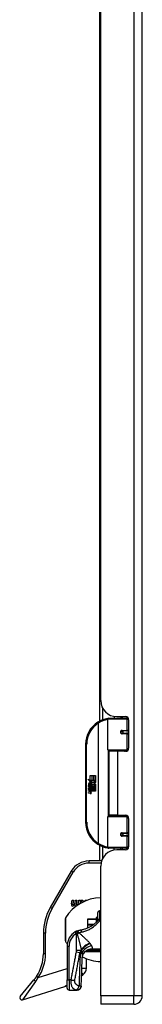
# Model space of a CAD drawing. Header units: inches. Extents: x 7 to 174, y 10 to 93.
# Tile 46 of 132: x 49.1 to 51.45, y 28.98 to 47.91. Entities that reach past the tile are written whole.
import ezdxf

# ---------------------------------------------------------------- set-up
doc = ezdxf.new("R2010")
doc.units = ezdxf.units.IN
doc.header["$MEASUREMENT"] = 0
doc.layers.add('Visible Edges(ANSI)', color=7, linetype='Continuous', lineweight=25)
doc.layers.add('Visible Tangent Edges(ANSI)', color=7, linetype='Continuous', lineweight=25)

msp = doc.modelspace()

# ---------------------------------------------------------------- linework, layer by layer
at = {"layer": 'Visible Edges(ANSI)'}
for p, q in [((51.454, 29.137), (51.454, 70.618)), ((50.636, 34.42), (50.636, 48.683)), ((50.654, 34.819), (50.654, 48.284)), ((50.809, 34.476), (51.139, 34.476)), ((50.914, 34.511), (50.914, 34.476)), ((50.966, 34.507), (51.132, 34.507)), ((51.04, 34.507), (51.04, 34.476)), ((51.184, 34.476), (51.139, 34.476)), ((50.79, 33.871), (50.79, 34.456)), ((51.191, 34.448), (51.191, 33.9)), ((51.056, 34.231), (51.057, 34.229)), ((51.062, 34.23), (51.057, 34.23)), ((51.149, 34.232), (51.062, 34.232)), ((51.062, 34.188), (51.149, 34.188)), ((51.064, 34.23), (51.064, 34.232)), ((51.065, 34.191), (51.065, 34.188)), ((51.149, 34.232), (51.191, 34.232)), ((51.191, 34.188), (51.149, 34.188)), ((50.365, 33.976), (50.365, 32.476)), ((51.143, 33.856), (50.805, 33.856)), ((50.977, 33.841), (50.809, 33.841)), ((50.809, 33.841), (50.809, 32.61)), ((50.882, 33.856), (50.882, 33.841)), ((51.132, 33.841), (50.977, 33.841)), ((51.073, 33.856), (51.073, 33.841)), ((51.143, 33.856), (51.171, 33.856)), ((50.452, 33.376), (50.485, 33.376)), ((50.452, 33.279), (50.452, 33.376)), ((50.485, 33.376), (50.485, 33.277)), ((50.489, 33.376), (50.521, 33.376)), ((50.489, 33.277), (50.489, 33.376)), ((50.521, 33.376), (50.521, 33.277)), ((50.525, 33.277), (50.525, 33.376)), ((50.525, 33.376), (50.557, 33.376)), ((50.557, 33.376), (50.557, 33.242)), ((50.405, 33.304), (50.452, 33.279)), ((50.451, 33.26), (50.405, 33.304)), ((50.419, 33.18), (50.447, 33.156)), ((50.419, 33.164), (50.419, 33.18)), ((50.439, 33.151), (50.419, 33.164)), ((50.419, 33.141), (50.439, 33.148)), ((50.419, 33.125), (50.419, 33.141)), ((50.447, 33.138), (50.419, 33.125)), ((50.431, 33.186), (50.422, 33.186)), ((50.437, 33.258), (50.451, 33.26)), ((50.481, 33.226), (50.437, 33.258)), ((50.439, 33.148), (50.439, 33.151)), ((50.443, 33.179), (50.443, 33.216)), ((50.447, 33.156), (50.474, 33.17)), ((50.474, 33.114), (50.447, 33.138)), ((50.452, 33.214), (50.452, 33.19)), ((50.474, 33.153), (50.455, 33.146)), ((50.455, 33.146), (50.455, 33.144)), ((50.455, 33.144), (50.474, 33.13)), ((50.456, 33.277), (50.485, 33.262)), ((50.485, 33.277), (50.456, 33.277)), ((50.459, 33.144), (50.477, 33.151)), ((50.557, 33.144), (50.459, 33.144)), ((50.466, 33.139), (50.557, 33.139)), ((50.477, 33.132), (50.466, 33.139)), ((50.469, 33.219), (50.481, 33.226)), ((50.474, 33.17), (50.474, 33.153)), ((50.485, 33.262), (50.475, 33.26)), ((50.475, 33.26), (50.503, 33.24)), ((50.507, 33.21), (50.477, 33.189)), ((50.477, 33.174), (50.556, 33.174)), ((50.477, 33.151), (50.477, 33.174)), ((50.521, 33.277), (50.489, 33.277)), ((50.503, 33.24), (50.557, 33.277)), ((50.556, 33.174), (50.507, 33.21)), ((50.557, 33.277), (50.525, 33.277)), ((50.557, 33.242), (50.531, 33.224)), ((50.531, 33.224), (50.557, 33.21)), ((50.557, 33.21), (50.557, 33.144)), ((50.557, 33.139), (50.557, 33.11)), ((50.419, 33.118), (50.474, 33.108)), ((50.419, 33.105), (50.419, 33.118)), ((50.442, 33.101), (50.419, 33.105)), ((50.419, 33.084), (50.454, 33.078)), ((50.419, 33.071), (50.419, 33.084)), ((50.442, 33.067), (50.419, 33.071)), ((50.419, 33.05), (50.454, 33.044)), ((50.419, 33.037), (50.419, 33.05)), ((50.453, 33.03), (50.419, 33.037)), ((50.464, 33.098), (50.464, 33.095)), ((50.474, 33.097), (50.464, 33.098)), ((50.47, 33.094), (50.477, 33.093)), ((50.474, 33.13), (50.474, 33.114)), ((50.474, 33.108), (50.474, 33.097)), ((50.477, 33.11), (50.477, 33.132)), ((50.557, 33.11), (50.477, 33.11)), ((50.477, 33.105), (50.557, 33.105)), ((50.477, 33.093), (50.477, 33.105)), ((50.557, 33.076), (50.478, 33.076)), ((50.557, 33.105), (50.557, 33.076)), ((50.79, 31.995), (50.79, 32.58)), ((50.805, 32.596), (51.143, 32.596)), ((50.977, 32.61), (50.809, 32.61)), ((50.882, 32.596), (50.882, 32.61)), ((50.977, 32.61), (51.132, 32.61)), ((51.073, 32.596), (51.073, 32.61)), ((51.171, 32.596), (51.143, 32.596)), ((51.191, 32.551), (51.191, 32.004)), ((51.056, 32.22), (51.057, 32.222)), ((51.057, 32.222), (51.062, 32.222)), ((51.149, 32.263), (51.062, 32.263)), ((51.062, 32.22), (51.149, 32.22)), ((51.064, 32.222), (51.064, 32.22)), ((51.065, 32.261), (51.065, 32.263)), ((51.149, 32.263), (51.191, 32.263)), ((51.191, 32.22), (51.149, 32.22)), ((50.636, 31.732), (50.636, 32.031)), ((51.139, 31.976), (50.809, 31.976)), ((50.914, 31.94), (50.914, 31.976)), ((51.132, 31.945), (50.966, 31.945)), ((51.04, 31.945), (51.04, 31.976)), ((51.139, 31.976), (51.184, 31.976)), ((50.67, 31.732), (50.43, 31.732)), ((50.654, 29.137), (50.654, 31.633)), ((50.089, 31.535), (49.685, 30.835)), ((50.091, 30.909), (50.104, 30.976)), ((50.104, 30.976), (50.13, 30.976)), ((50.13, 30.976), (50.118, 30.908)), ((50.163, 30.932), (50.17, 30.976)), ((50.17, 30.976), (50.196, 30.976)), ((50.196, 30.976), (50.184, 30.908)), ((50.218, 30.887), (50.218, 30.887)), ((50.229, 30.932), (50.237, 30.976)), ((50.237, 30.976), (50.263, 30.976)), ((50.263, 30.976), (50.251, 30.908)), ((50.277, 30.976), (50.309, 30.976)), ((50.297, 30.934), (50.277, 30.976)), ((50.309, 30.976), (50.32, 30.945)), ((50.34, 30.954), (50.355, 30.976)), ((50.355, 30.976), (50.386, 30.976)), ((50.386, 30.976), (50.383, 30.972)), ((50.599, 30.627), (50.599, 30.741)), ((50.654, 30.773), (50.63, 30.773)), ((49.976, 30.194), (49.976, 30.627)), ((50.399, 30.606), (50.399, 30.607)), ((50.399, 30.606), (50.399, 30.505)), ((50.399, 30.501), (50.399, 30.505)), ((50.399, 30.501), (50.399, 30.442)), ((50.576, 30.615), (50.407, 30.615)), ((50.576, 30.559), (50.576, 30.644)), ((50.599, 30.656), (50.588, 30.656)), ((50.654, 30.596), (50.63, 30.596)), ((49.553, 30.343), (49.553, 29.949)), ((50.009, 30.096), (50.009, 29.447)), ((50.366, 29.993), (50.654, 29.993)), ((50.389, 30.01), (50.389, 30.011)), ((50.38, 29.672), (50.38, 29.851)), ((50.287, 29.526), (50.311, 29.542)), ((49.107, 29.126), (49.372, 29.447)), ((50.009, 29.289), (50.009, 29.447)), ((49.149, 29.063), (49.963, 29.32)), ((50.049, 29.25), (50.201, 29.25)), ((50.201, 29.25), (50.202, 29.25)), ((50.654, 29.137), (50.654, 28.976)), ((51.293, 28.976), (50.654, 28.976))]:
    msp.add_line(p, q, dxfattribs=at)
at = {"layer": 'Visible Edges(ANSI)', "flags": 128}
for points in [[(50.797, 34.471), (50.796, 34.471), (50.796, 34.471), (50.796, 34.471), (50.796, 34.471), (50.795, 34.471), (50.795, 34.471), (50.795, 34.471), (50.795, 34.471), (50.794, 34.471), (50.794, 34.471), (50.794, 34.471), (50.794, 34.471), (50.793, 34.471), (50.793, 34.471), (50.793, 34.471), (50.793, 34.471), (50.792, 34.47), (50.792, 34.47), (50.792, 34.47), (50.792, 34.47), (50.791, 34.47), (50.791, 34.47), (50.791, 34.47), (50.791, 34.47)], [(51.062, 34.188), (51.059, 34.188), (51.056, 34.189), (51.054, 34.19), (51.051, 34.191), (51.049, 34.192), (51.047, 34.194), (51.045, 34.196), (51.043, 34.199), (51.042, 34.201), (51.041, 34.204), (51.04, 34.207), (51.04, 34.21), (51.04, 34.213), (51.041, 34.216), (51.042, 34.219), (51.043, 34.221), (51.045, 34.224), (51.047, 34.226), (51.049, 34.228), (51.051, 34.229), (51.054, 34.23), (51.056, 34.231), (51.059, 34.231), (51.062, 34.232)], [(51.109, 33.841), (51.111, 33.842), (51.114, 33.843), (51.116, 33.844), (51.119, 33.845), (51.121, 33.846), (51.124, 33.847), (51.126, 33.847), (51.129, 33.848), (51.132, 33.849), (51.134, 33.85), (51.137, 33.85), (51.139, 33.851), (51.142, 33.851), (51.144, 33.852), (51.147, 33.852), (51.15, 33.853), (51.152, 33.853), (51.155, 33.854), (51.157, 33.854), (51.16, 33.854), (51.162, 33.855), (51.165, 33.855), (51.168, 33.855), (51.17, 33.855)], [(51.17, 32.596), (51.168, 32.596), (51.165, 32.597), (51.162, 32.597), (51.16, 32.597), (51.157, 32.597), (51.155, 32.598), (51.152, 32.598), (51.15, 32.599), (51.147, 32.599), (51.144, 32.6), (51.142, 32.6), (51.139, 32.601), (51.137, 32.601), (51.134, 32.602), (51.132, 32.603), (51.129, 32.603), (51.126, 32.604), (51.124, 32.605), (51.121, 32.606), (51.119, 32.606), (51.116, 32.607), (51.114, 32.608), (51.111, 32.609), (51.109, 32.61)], [(51.062, 32.22), (51.059, 32.22), (51.056, 32.22), (51.054, 32.221), (51.051, 32.222), (51.049, 32.224), (51.047, 32.226), (51.045, 32.228), (51.043, 32.23), (51.042, 32.233), (51.041, 32.236), (51.04, 32.239), (51.04, 32.242), (51.04, 32.244), (51.041, 32.247), (51.042, 32.25), (51.043, 32.253), (51.045, 32.255), (51.047, 32.257), (51.049, 32.259), (51.051, 32.26), (51.054, 32.262), (51.056, 32.262), (51.059, 32.263), (51.062, 32.263)], [(50.791, 31.981), (50.791, 31.981), (50.791, 31.981), (50.791, 31.981), (50.792, 31.981), (50.792, 31.981), (50.792, 31.981), (50.792, 31.981), (50.793, 31.981), (50.793, 31.981), (50.793, 31.981), (50.793, 31.981), (50.794, 31.981), (50.794, 31.981), (50.794, 31.981), (50.794, 31.981), (50.795, 31.981), (50.795, 31.981), (50.795, 31.981), (50.795, 31.981), (50.796, 31.981), (50.796, 31.98), (50.796, 31.98), (50.796, 31.98), (50.797, 31.98)], [(50.274, 30.407), (50.289, 30.41), (50.303, 30.413), (50.318, 30.416), (50.333, 30.42), (50.347, 30.424), (50.362, 30.428), (50.376, 30.433), (50.39, 30.439), (50.404, 30.444), (50.418, 30.451), (50.431, 30.457), (50.445, 30.464), (50.458, 30.471), (50.471, 30.478), (50.484, 30.486), (50.496, 30.494), (50.509, 30.503), (50.521, 30.512), (50.533, 30.521), (50.544, 30.53), (50.556, 30.54), (50.567, 30.55), (50.577, 30.56), (50.587, 30.57)], [(50.614, 30.6), (50.613, 30.599), (50.612, 30.597), (50.611, 30.596), (50.61, 30.595), (50.609, 30.594), (50.608, 30.592), (50.607, 30.591), (50.606, 30.59), (50.605, 30.589), (50.604, 30.587), (50.602, 30.586), (50.601, 30.585), (50.6, 30.584), (50.599, 30.582), (50.598, 30.581), (50.597, 30.58), (50.596, 30.579), (50.594, 30.577), (50.593, 30.576), (50.592, 30.575), (50.591, 30.574), (50.59, 30.572), (50.588, 30.571), (50.587, 30.57)], [(50.193, 30.382), (50.192, 30.382), (50.19, 30.381), (50.189, 30.381), (50.188, 30.38), (50.187, 30.379), (50.186, 30.379), (50.184, 30.378), (50.183, 30.378), (50.182, 30.377), (50.181, 30.376), (50.179, 30.376), (50.178, 30.375), (50.177, 30.375), (50.176, 30.374), (50.175, 30.373), (50.173, 30.373), (50.172, 30.372), (50.171, 30.371), (50.17, 30.371), (50.169, 30.37), (50.167, 30.369), (50.166, 30.369), (50.165, 30.368), (50.164, 30.367)], [(50.193, 30.382), (50.196, 30.384), (50.199, 30.385), (50.202, 30.387), (50.206, 30.388), (50.209, 30.389), (50.212, 30.39), (50.216, 30.392), (50.219, 30.393), (50.222, 30.394), (50.226, 30.395), (50.229, 30.396), (50.233, 30.397), (50.236, 30.398), (50.239, 30.399), (50.243, 30.4), (50.246, 30.401), (50.25, 30.402), (50.253, 30.403), (50.257, 30.404), (50.26, 30.404), (50.263, 30.405), (50.267, 30.406), (50.27, 30.406), (50.274, 30.407)], [(50.352, 29.988), (50.34, 29.976), (50.328, 29.962), (50.319, 29.947), (50.311, 29.931), (50.306, 29.917), (50.302, 29.904), (50.301, 29.893), (50.3, 29.884)], [(50.366, 29.993), (50.366, 29.993), (50.366, 29.993), (50.366, 29.993), (50.366, 29.993), (50.367, 29.993), (50.367, 29.994), (50.368, 29.994), (50.368, 29.995), (50.369, 29.995), (50.37, 29.996), (50.371, 29.996), (50.372, 29.997), (50.373, 29.998), (50.374, 29.999), (50.375, 30), (50.376, 30.001), (50.377, 30.002), (50.379, 30.003), (50.38, 30.004), (50.382, 30.005), (50.383, 30.006), (50.385, 30.007), (50.387, 30.009), (50.389, 30.01)], [(50.389, 30.011), (50.389, 30.011), (50.39, 30.011), (50.39, 30.011), (50.39, 30.011), (50.39, 30.011), (50.391, 30.012), (50.391, 30.012), (50.391, 30.012), (50.392, 30.012), (50.392, 30.012), (50.392, 30.013), (50.393, 30.013), (50.393, 30.013), (50.393, 30.013), (50.394, 30.013), (50.394, 30.014), (50.395, 30.014), (50.395, 30.014), (50.395, 30.014), (50.396, 30.014), (50.396, 30.015), (50.396, 30.015), (50.397, 30.015), (50.397, 30.015)], [(50.281, 29.327), (50.29, 29.605), (50.3, 29.884)], [(49.42, 29.512), (49.418, 29.509), (49.417, 29.506), (49.415, 29.503), (49.413, 29.5), (49.411, 29.498), (49.409, 29.495), (49.407, 29.492), (49.405, 29.489), (49.403, 29.487), (49.401, 29.484), (49.399, 29.481), (49.397, 29.478), (49.395, 29.476), (49.393, 29.473), (49.391, 29.47), (49.389, 29.468), (49.387, 29.465), (49.385, 29.462), (49.383, 29.46), (49.381, 29.457), (49.378, 29.454), (49.376, 29.452), (49.374, 29.449), (49.372, 29.447)], [(49.963, 29.32), (49.965, 29.321), (49.967, 29.321), (49.969, 29.322), (49.971, 29.323), (49.973, 29.323), (49.975, 29.324), (49.976, 29.325), (49.978, 29.326), (49.98, 29.326), (49.982, 29.327), (49.984, 29.328), (49.986, 29.329), (49.988, 29.329), (49.99, 29.33), (49.992, 29.331), (49.994, 29.332), (49.996, 29.333), (49.998, 29.334), (50, 29.334), (50.002, 29.335), (50.004, 29.336), (50.005, 29.337), (50.007, 29.338), (50.009, 29.339)], [(50.281, 29.327), (50.279, 29.312), (50.274, 29.298), (50.267, 29.284), (50.257, 29.273), (50.245, 29.263), (50.232, 29.256), (50.217, 29.252), (50.202, 29.25)]]:
    msp.add_lwpolyline(points, dxfattribs=at)
at = {"layer": 'Visible Edges(ANSI)'}
for centre in [(51.062, 34.21), (51.062, 32.241)]:
    msp.add_circle(centre, 0.0197, dxfattribs=at)
for centre, radius, start, end in [((50.966, 34.819), 0.312, 180, 270), ((50.865, 33.976), 0.5, 98.5081, 122.2377), ((50.809, 34.456), 0.0197, 90, 180), ((51.132, 34.448), 0.0591, 0, 90), ((50.865, 33.976), 0.5, 122.2377, 180), ((51.062, 34.21), 0.0217, 279.147, 90), ((51.132, 33.9), 0.0591, 270, 0), ((50.805, 33.871), 0.0157, 180, 270), ((50.48, 33.204), 0.0607, 171.5605, 197.3343), ((50.439, 33.21), 0.0197, 86.5646, 171.5605), ((50.459, 33.198), 0.0307, 154.6784, 202.5609), ((50.44, 33.207), 0.0096, 73.5261, 154.6784), ((50.438, 33.19), 0.0398, 44.1684, 86.5646), ((50.454, 33.205), 0.0282, 246.1555, 293.8445), ((50.45, 33.198), 0.0168, 19.3797, 82.9975), ((50.456, 33.199), 0.00955, 241.4547, 321.1652), ((50.455, 33.2), 0.0109, 321.1652, 19.3797), ((50.46, 33.193), 0.0152, 293.8445, 355.0802), ((50.445, 33.197), 0.0299, 350.4085, 44.1684), ((50.445, 33.197), 0.033, 347.079, 43.1785), ((50.434, 33.055), 0.0465, 57.5992, 80), ((50.434, 33.021), 0.0465, 58.5584, 80.8257), ((50.459, 33.059), 0.0288, 259, 288.4748), ((50.456, 33.09), 0.0123, 260, 293.5571), ((50.456, 33.056), 0.0123, 259.9922, 293.5487), ((50.452, 33.083), 0.0126, 6.03, 57.5992), ((50.452, 33.05), 0.0126, 6.1027, 57.6083), ((50.458, 33.084), 0.006, 293.5571, 6.03), ((50.46, 33.092), 0.0288, 273.6169, 286.9928), ((50.451, 33.041), 0.0246, 359.6788, 63.9508), ((50.458, 33.05), 0.006, 293.5487, 6.1027), ((50.451, 33.074), 0.024, 359.4776, 57.4114), ((50.465, 33.074), 0.0101, 286.9928, 359.4776), ((50.465, 33.041), 0.0105, 288.4748, 359.6788), ((50.454, 33.076), 0.024, 358.7952, 46.5849), ((50.805, 32.58), 0.0157, 90, 180), ((51.132, 32.551), 0.0591, 0, 90), ((50.865, 32.476), 0.5, 180, 237.7623), ((51.062, 32.241), 0.0217, 270, 80.853), ((50.865, 32.476), 0.5, 237.7623, 261.4919), ((51.132, 32.004), 0.0591, 270, 0), ((50.966, 31.633), 0.312, 90, 180), ((50.809, 31.995), 0.0197, 180, 270), ((50.43, 31.338), 0.394, 90, 150), ((50.664, 30.223), 0.8, 90.6911, 148.9551), ((50.147, 30.898), 0.0567, 169, 198.4748), ((50.113, 30.886), 0.0207, 198.4748, 269.6788), ((50.113, 30.914), 0.0483, 269.6788, 333.9508), ((50.142, 30.904), 0.0242, 169.9922, 203.5487), ((50.131, 30.899), 0.0118, 203.5487, 276.1027), ((50.129, 30.912), 0.0248, 276.1027, 327.6083), ((50.072, 30.946), 0.0915, 328.5584, 350.8257), ((50.213, 30.896), 0.0567, 183.6169, 196.9928), ((50.178, 30.886), 0.02, 196.9928, 269.4776), ((50.178, 30.913), 0.0472, 269.4776, 283.8511), ((50.208, 30.904), 0.0242, 170, 203.5571), ((50.197, 30.899), 0.0118, 203.5571, 276.03), ((50.195, 30.912), 0.0248, 276.03, 327.5992), ((50.139, 30.948), 0.0915, 327.5992, 350), ((50.178, 30.913), 0.0472, 326.4578, 327.4114), ((50.537, 30.343), 0.984, 150, 180), ((50.63, 30.741), 0.0315, 90, 180), ((49.992, 30.627), 0.0156, 148.9551, 180), ((50.407, 30.607), 0.00787, 90, 180), ((50.588, 30.644), 0.0118, 90, 180), ((50.63, 30.627), 0.0315, 180, 270), ((50.324, 30.096), 0.315, 120.5805, 180), ((49.992, 30.194), 0.0156, 180, 211.0449), ((50.664, 30.599), 0.8, 211.0449, 215.4001), ((48.766, 29.949), 0.787, 326.2645, 0), ((50.459, 29.819), 0.197, 118.1462, 127.2505), ((50.664, 30.599), 0.8, 242.9667, 269.3089), ((50.222, 29.672), 0.157, 304.35, 0), ((50.049, 29.289), 0.0394, 180, 270), ((49.137, 29.101), 0.0394, 140.37, 287.5), ((51.293, 29.137), 0.161, 270, 0)]:
    msp.add_arc(centre, radius, start, end, dxfattribs=at)
at = {"layer": 'Visible Tangent Edges(ANSI)'}
for p, q in [((51.293, 70.618), (51.293, 29.137)), ((50.689, 34.674), (50.689, 34.444)), ((51.065, 34.507), (51.065, 34.476)), ((50.598, 34.399), (50.608, 34.382)), ((50.608, 34.382), (50.608, 32.069)), ((50.608, 34.382), (50.612, 34.382)), ((50.612, 32.069), (50.612, 34.382)), ((51.158, 34.456), (50.79, 34.456)), ((51.158, 34.456), (51.19, 34.456)), ((51.158, 34.456), (51.158, 34.241)), ((51.065, 34.231), (51.065, 34.229)), ((51.065, 34.191), (51.065, 34.19)), ((51.066, 34.241), (51.158, 34.241)), ((51.158, 34.178), (51.066, 34.178)), ((51.191, 34.241), (51.158, 34.241)), ((51.158, 34.178), (51.158, 33.871)), ((51.158, 34.178), (51.191, 34.178)), ((50.365, 33.976), (50.384, 33.976)), ((50.384, 32.476), (50.384, 33.976)), ((50.79, 33.871), (51.158, 33.871)), ((50.797, 33.858), (50.797, 32.594)), ((50.977, 33.841), (50.977, 32.61)), ((51.184, 33.871), (51.158, 33.871)), ((51.158, 32.58), (50.79, 32.58)), ((51.158, 32.58), (51.184, 32.58)), ((51.158, 32.58), (51.158, 32.273)), ((50.384, 32.476), (50.365, 32.476)), ((51.065, 32.262), (51.065, 32.261)), ((51.065, 32.222), (51.065, 32.22)), ((51.066, 32.273), (51.158, 32.273)), ((51.158, 32.21), (51.066, 32.21)), ((51.191, 32.273), (51.158, 32.273)), ((51.158, 32.21), (51.158, 31.995)), ((51.158, 32.21), (51.191, 32.21)), ((50.608, 32.069), (50.598, 32.053)), ((50.612, 32.069), (50.608, 32.069)), ((50.689, 32.007), (50.689, 31.777)), ((50.79, 31.995), (51.158, 31.995)), ((51.065, 31.976), (51.065, 31.945)), ((51.19, 31.995), (51.158, 31.995)), ((50.43, 31.693), (50.43, 31.732)), ((50.43, 31.693), (50.66, 31.693)), ((49.719, 30.816), (50.123, 31.516)), ((50.123, 31.516), (50.089, 31.535)), ((49.719, 30.816), (49.685, 30.835)), ((50.63, 30.773), (50.63, 30.596)), ((49.978, 30.636), (49.978, 30.186)), ((50.407, 30.501), (50.399, 30.501)), ((50.407, 30.615), (50.407, 30.613)), ((50.407, 30.613), (50.576, 30.613)), ((50.407, 30.511), (50.407, 30.613)), ((50.407, 30.511), (50.407, 30.501)), ((50.52, 30.511), (50.407, 30.511)), ((50.407, 30.501), (50.506, 30.501)), ((50.407, 30.446), (50.407, 30.501)), ((50.588, 30.656), (50.588, 30.571)), ((49.592, 30.343), (49.553, 30.343)), ((49.592, 29.949), (49.592, 30.343)), ((50.184, 30.333), (50.164, 30.367)), ((50.184, 30.333), (50.184, 30.014)), ((49.592, 29.949), (49.553, 29.949)), ((50.009, 30.096), (50.049, 30.096)), ((50.049, 29.447), (50.049, 30.096)), ((50.182, 29.985), (50.256, 29.971)), ((50.184, 30.014), (50.282, 30.014)), ((50.282, 30.014), (50.282, 30.023)), ((50.284, 30.017), (50.284, 30.005)), ((50.284, 30.005), (50.287, 30.005)), ((50.414, 30.022), (50.416, 30.017)), ((50.654, 30.025), (50.467, 30.025)), ((50.467, 30.006), (50.467, 30.025)), ((50.467, 30.006), (50.654, 30.006)), ((50.489, 30.035), (50.489, 30.026)), ((50.654, 30.035), (50.489, 30.035)), ((50.489, 30.026), (50.654, 30.026)), ((49.453, 29.49), (50.009, 29.665)), ((50.289, 29.574), (50.311, 29.542)), ((50.292, 29.672), (50.38, 29.672)), ((49.404, 29.415), (49.149, 29.063)), ((49.453, 29.49), (49.42, 29.512)), ((50.009, 29.447), (50.049, 29.447)), ((50.081, 29.447), (50.049, 29.447)), ((50.049, 29.447), (50.049, 29.25)), ((51.293, 29.137), (50.654, 29.137)), ((51.454, 29.137), (51.293, 29.137)), ((51.293, 28.976), (51.293, 29.137))]:
    msp.add_line(p, q, dxfattribs=at)
at = {"layer": 'Visible Tangent Edges(ANSI)', "flags": 128}
for points in [[(51.066, 34.241), (51.062, 34.241), (51.058, 34.241), (51.054, 34.239), (51.051, 34.238), (51.047, 34.235), (51.044, 34.233), (51.041, 34.23), (51.038, 34.226), (51.036, 34.222), (51.034, 34.218), (51.034, 34.214), (51.033, 34.21), (51.034, 34.206), (51.034, 34.201), (51.036, 34.197), (51.038, 34.194), (51.041, 34.19), (51.044, 34.187), (51.047, 34.184), (51.051, 34.182), (51.054, 34.181), (51.058, 34.179), (51.062, 34.179), (51.066, 34.178)], [(51.17, 33.855), (51.166, 33.855), (51.162, 33.855), (51.158, 33.855), (51.154, 33.855), (51.15, 33.854), (51.146, 33.854), (51.141, 33.854), (51.137, 33.853), (51.133, 33.853), (51.129, 33.853), (51.125, 33.852), (51.121, 33.852), (51.117, 33.851), (51.113, 33.85), (51.109, 33.85), (51.105, 33.849), (51.1, 33.848), (51.096, 33.847), (51.092, 33.847), (51.088, 33.846), (51.084, 33.845), (51.08, 33.844), (51.076, 33.843), (51.073, 33.842)], [(51.073, 32.609), (51.076, 32.608), (51.08, 32.607), (51.084, 32.607), (51.088, 32.606), (51.092, 32.605), (51.096, 32.604), (51.1, 32.603), (51.105, 32.602), (51.109, 32.602), (51.113, 32.601), (51.117, 32.601), (51.121, 32.6), (51.125, 32.599), (51.129, 32.599), (51.133, 32.598), (51.137, 32.598), (51.141, 32.598), (51.146, 32.597), (51.15, 32.597), (51.154, 32.597), (51.158, 32.596), (51.162, 32.596), (51.166, 32.596), (51.17, 32.596)], [(51.066, 32.273), (51.062, 32.273), (51.058, 32.272), (51.054, 32.271), (51.051, 32.269), (51.047, 32.267), (51.044, 32.264), (51.041, 32.261), (51.038, 32.258), (51.036, 32.254), (51.034, 32.25), (51.034, 32.246), (51.033, 32.242), (51.034, 32.237), (51.034, 32.233), (51.036, 32.229), (51.038, 32.225), (51.041, 32.222), (51.044, 32.219), (51.047, 32.216), (51.051, 32.214), (51.054, 32.212), (51.058, 32.211), (51.062, 32.21), (51.066, 32.21)], [(50.28, 30.364), (50.298, 30.368), (50.316, 30.372), (50.333, 30.377), (50.351, 30.382), (50.368, 30.388), (50.385, 30.395), (50.402, 30.402), (50.419, 30.409), (50.436, 30.417), (50.452, 30.426), (50.468, 30.435), (50.484, 30.445), (50.5, 30.455), (50.515, 30.466), (50.53, 30.478), (50.544, 30.489), (50.559, 30.501), (50.572, 30.514), (50.586, 30.527), (50.599, 30.54), (50.611, 30.554), (50.623, 30.568), (50.635, 30.582), (50.645, 30.596)], [(50.184, 30.333), (50.185, 30.334), (50.185, 30.334), (50.186, 30.334), (50.187, 30.334), (50.187, 30.335), (50.188, 30.335), (50.189, 30.335), (50.19, 30.335), (50.19, 30.336), (50.191, 30.336), (50.192, 30.336), (50.192, 30.337), (50.193, 30.337), (50.194, 30.337), (50.195, 30.337), (50.195, 30.338), (50.196, 30.338), (50.197, 30.338), (50.198, 30.338), (50.198, 30.339), (50.199, 30.339), (50.2, 30.339), (50.2, 30.339), (50.201, 30.34)], [(50.193, 30.382), (50.192, 30.382), (50.191, 30.381), (50.191, 30.381), (50.191, 30.38), (50.191, 30.379), (50.191, 30.378), (50.191, 30.376), (50.191, 30.375), (50.191, 30.374), (50.191, 30.372), (50.192, 30.37), (50.192, 30.368), (50.193, 30.366), (50.193, 30.364), (50.194, 30.362), (50.195, 30.36), (50.196, 30.357), (50.196, 30.355), (50.197, 30.353), (50.198, 30.35), (50.199, 30.348), (50.2, 30.345), (50.2, 30.342), (50.201, 30.34)], [(50.234, 30.354), (50.232, 30.356), (50.23, 30.358), (50.228, 30.36), (50.226, 30.362), (50.224, 30.364), (50.222, 30.367), (50.22, 30.368), (50.219, 30.37), (50.217, 30.372), (50.215, 30.374), (50.213, 30.375), (50.211, 30.377), (50.21, 30.378), (50.208, 30.379), (50.206, 30.381), (50.205, 30.381), (50.203, 30.382), (50.202, 30.383), (50.2, 30.383), (50.199, 30.383), (50.197, 30.383), (50.196, 30.383), (50.194, 30.383), (50.193, 30.382)], [(50.201, 30.34), (50.201, 30.339), (50.201, 30.339), (50.201, 30.338), (50.201, 30.338), (50.202, 30.337), (50.202, 30.337), (50.202, 30.336), (50.202, 30.336), (50.202, 30.335), (50.202, 30.335), (50.202, 30.334), (50.202, 30.334), (50.202, 30.333), (50.202, 30.333), (50.203, 30.332), (50.203, 30.332), (50.203, 30.331), (50.203, 30.331), (50.203, 30.331), (50.203, 30.33), (50.203, 30.33), (50.203, 30.329), (50.204, 30.329), (50.204, 30.328)], [(50.204, 30.328), (50.207, 30.315), (50.211, 30.302), (50.215, 30.288), (50.218, 30.275), (50.222, 30.262), (50.225, 30.249), (50.229, 30.235), (50.232, 30.222), (50.236, 30.209), (50.239, 30.196), (50.243, 30.183), (50.246, 30.17), (50.249, 30.157), (50.253, 30.145), (50.256, 30.132), (50.259, 30.119), (50.262, 30.107), (50.265, 30.095), (50.268, 30.082), (50.271, 30.07), (50.274, 30.058), (50.277, 30.046), (50.279, 30.034), (50.282, 30.023)], [(50.237, 30.352), (50.236, 30.353), (50.236, 30.353), (50.236, 30.353), (50.236, 30.353), (50.236, 30.353), (50.236, 30.353), (50.235, 30.353), (50.235, 30.353), (50.235, 30.353), (50.235, 30.353), (50.235, 30.353), (50.235, 30.353), (50.235, 30.353), (50.234, 30.353), (50.234, 30.353), (50.234, 30.353), (50.234, 30.353), (50.234, 30.353), (50.234, 30.353), (50.234, 30.353), (50.234, 30.354), (50.234, 30.354), (50.234, 30.354), (50.234, 30.354)], [(50.237, 30.352), (50.238, 30.353), (50.24, 30.354), (50.242, 30.354), (50.244, 30.355), (50.245, 30.356), (50.247, 30.356), (50.249, 30.357), (50.251, 30.357), (50.253, 30.358), (50.254, 30.358), (50.256, 30.359), (50.258, 30.359), (50.26, 30.36), (50.262, 30.36), (50.264, 30.361), (50.265, 30.361), (50.267, 30.362), (50.269, 30.362), (50.271, 30.363), (50.273, 30.363), (50.275, 30.363), (50.276, 30.364), (50.278, 30.364), (50.28, 30.364)], [(50.445, 30.151), (50.438, 30.158), (50.431, 30.166), (50.424, 30.174), (50.417, 30.182), (50.409, 30.19), (50.401, 30.198), (50.393, 30.206), (50.384, 30.214), (50.376, 30.223), (50.367, 30.231), (50.359, 30.24), (50.35, 30.248), (50.341, 30.257), (50.332, 30.265), (50.323, 30.274), (50.313, 30.282), (50.304, 30.291), (50.294, 30.3), (50.285, 30.309), (50.275, 30.317), (50.266, 30.326), (50.256, 30.335), (50.246, 30.344), (50.237, 30.352)], [(50.274, 30.407), (50.274, 30.407), (50.274, 30.407), (50.274, 30.406), (50.274, 30.406), (50.274, 30.405), (50.274, 30.404), (50.274, 30.403), (50.274, 30.401), (50.275, 30.4), (50.275, 30.398), (50.275, 30.396), (50.275, 30.394), (50.276, 30.392), (50.276, 30.39), (50.277, 30.387), (50.277, 30.385), (50.277, 30.382), (50.278, 30.38), (50.278, 30.377), (50.279, 30.375), (50.279, 30.372), (50.279, 30.369), (50.28, 30.367), (50.28, 30.364)], [(50.449, 30.147), (50.448, 30.147), (50.448, 30.147), (50.448, 30.147), (50.448, 30.147), (50.448, 30.147), (50.448, 30.148), (50.448, 30.148), (50.447, 30.148), (50.447, 30.148), (50.447, 30.148), (50.447, 30.148), (50.447, 30.149), (50.447, 30.149), (50.447, 30.149), (50.446, 30.149), (50.446, 30.149), (50.446, 30.149), (50.446, 30.15), (50.446, 30.15), (50.446, 30.15), (50.446, 30.15), (50.445, 30.15), (50.445, 30.15), (50.445, 30.151)], [(50.455, 30.139), (50.455, 30.139), (50.455, 30.14), (50.454, 30.14), (50.454, 30.14), (50.454, 30.141), (50.453, 30.141), (50.453, 30.141), (50.453, 30.142), (50.453, 30.142), (50.452, 30.142), (50.452, 30.143), (50.452, 30.143), (50.452, 30.143), (50.451, 30.143), (50.451, 30.144), (50.451, 30.144), (50.45, 30.144), (50.45, 30.145), (50.45, 30.145), (50.45, 30.145), (50.449, 30.146), (50.449, 30.146), (50.449, 30.146), (50.449, 30.147)], [(50.483, 30.098), (50.482, 30.099), (50.482, 30.101), (50.481, 30.103), (50.48, 30.104), (50.479, 30.106), (50.478, 30.108), (50.477, 30.109), (50.476, 30.111), (50.475, 30.113), (50.474, 30.114), (50.472, 30.116), (50.471, 30.118), (50.47, 30.12), (50.469, 30.121), (50.468, 30.123), (50.466, 30.125), (50.465, 30.127), (50.464, 30.128), (50.462, 30.13), (50.461, 30.132), (50.46, 30.134), (50.458, 30.135), (50.457, 30.137), (50.455, 30.139)], [(50.182, 29.985), (50.177, 29.962), (50.173, 29.94), (50.169, 29.917), (50.165, 29.895), (50.161, 29.872), (50.156, 29.85), (50.152, 29.828), (50.148, 29.805), (50.144, 29.783), (50.14, 29.761), (50.135, 29.738), (50.131, 29.716), (50.127, 29.693), (50.123, 29.671), (50.119, 29.649), (50.115, 29.626), (50.11, 29.604), (50.106, 29.581), (50.102, 29.559), (50.098, 29.537), (50.094, 29.514), (50.089, 29.492), (50.085, 29.469), (50.081, 29.447)], [(50.156, 29.433), (50.16, 29.455), (50.164, 29.478), (50.168, 29.5), (50.172, 29.523), (50.177, 29.545), (50.181, 29.567), (50.185, 29.59), (50.189, 29.612), (50.193, 29.635), (50.197, 29.657), (50.202, 29.679), (50.206, 29.702), (50.21, 29.724), (50.214, 29.747), (50.218, 29.769), (50.223, 29.791), (50.227, 29.814), (50.231, 29.836), (50.235, 29.859), (50.239, 29.881), (50.243, 29.903), (50.248, 29.926), (50.252, 29.948), (50.256, 29.971)], [(50.184, 30.014), (50.184, 30.012), (50.184, 30.011), (50.184, 30.01), (50.184, 30.009), (50.184, 30.008), (50.184, 30.006), (50.184, 30.005), (50.184, 30.004), (50.184, 30.003), (50.184, 30.002), (50.183, 30), (50.183, 29.999), (50.183, 29.998), (50.183, 29.997), (50.183, 29.995), (50.183, 29.994), (50.183, 29.993), (50.183, 29.992), (50.182, 29.991), (50.182, 29.989), (50.182, 29.988), (50.182, 29.987), (50.182, 29.986), (50.182, 29.985)], [(50.26, 29.953), (50.259, 29.927), (50.258, 29.901), (50.257, 29.874), (50.256, 29.848), (50.255, 29.822), (50.254, 29.796), (50.253, 29.77), (50.252, 29.744), (50.251, 29.718), (50.25, 29.692), (50.249, 29.665), (50.248, 29.639), (50.247, 29.613), (50.246, 29.587), (50.245, 29.561), (50.244, 29.535), (50.243, 29.509), (50.243, 29.482), (50.242, 29.456), (50.241, 29.43), (50.24, 29.404), (50.239, 29.378), (50.239, 29.352), (50.238, 29.326)], [(50.256, 29.971), (50.258, 29.972), (50.259, 29.974), (50.26, 29.976), (50.262, 29.978), (50.263, 29.98), (50.264, 29.981), (50.266, 29.983), (50.267, 29.985), (50.268, 29.987), (50.269, 29.989), (50.27, 29.99), (50.271, 29.992), (50.272, 29.994), (50.273, 29.996), (50.274, 29.998), (50.275, 29.999), (50.276, 30.001), (50.277, 30.003), (50.278, 30.005), (50.279, 30.006), (50.28, 30.008), (50.28, 30.01), (50.281, 30.012), (50.282, 30.014)], [(50.284, 30.005), (50.284, 30.003), (50.283, 30.001), (50.282, 29.998), (50.281, 29.996), (50.28, 29.994), (50.279, 29.992), (50.278, 29.989), (50.277, 29.987), (50.276, 29.985), (50.275, 29.983), (50.274, 29.98), (50.273, 29.978), (50.272, 29.976), (50.27, 29.974), (50.269, 29.972), (50.268, 29.97), (50.267, 29.968), (50.266, 29.965), (50.265, 29.963), (50.264, 29.961), (50.263, 29.959), (50.262, 29.957), (50.261, 29.955), (50.26, 29.953)], [(50.282, 30.023), (50.282, 30.022), (50.282, 30.022), (50.282, 30.022), (50.282, 30.022), (50.282, 30.022), (50.283, 30.021), (50.283, 30.021), (50.283, 30.021), (50.283, 30.021), (50.283, 30.02), (50.283, 30.02), (50.283, 30.02), (50.283, 30.02), (50.283, 30.019), (50.283, 30.019), (50.284, 30.019), (50.284, 30.019), (50.284, 30.018), (50.284, 30.018), (50.284, 30.018), (50.284, 30.018), (50.284, 30.017), (50.284, 30.017), (50.284, 30.017)], [(50.284, 30.017), (50.285, 30.016), (50.285, 30.016), (50.285, 30.015), (50.285, 30.015), (50.285, 30.014), (50.285, 30.014), (50.285, 30.014), (50.285, 30.013), (50.285, 30.013), (50.285, 30.012), (50.286, 30.012), (50.286, 30.011), (50.286, 30.011), (50.286, 30.01), (50.286, 30.01), (50.286, 30.009), (50.286, 30.009), (50.286, 30.008), (50.286, 30.008), (50.286, 30.007), (50.287, 30.007), (50.287, 30.006), (50.287, 30.006), (50.287, 30.005)], [(50.287, 30.005), (50.287, 30.004), (50.288, 30.002), (50.289, 30), (50.289, 29.998), (50.29, 29.996), (50.29, 29.994), (50.291, 29.992), (50.291, 29.99), (50.292, 29.989), (50.292, 29.987), (50.292, 29.985), (50.293, 29.983), (50.293, 29.981), (50.294, 29.979), (50.294, 29.977), (50.294, 29.975), (50.295, 29.972), (50.295, 29.97), (50.295, 29.968), (50.296, 29.966), (50.296, 29.964), (50.296, 29.962), (50.297, 29.96), (50.297, 29.958)], [(50.297, 29.958), (50.297, 29.954), (50.298, 29.951), (50.298, 29.948), (50.298, 29.944), (50.298, 29.941), (50.299, 29.938), (50.299, 29.934), (50.299, 29.931), (50.299, 29.928), (50.299, 29.924), (50.3, 29.921), (50.3, 29.918), (50.3, 29.915), (50.3, 29.912), (50.3, 29.909), (50.3, 29.906), (50.3, 29.903), (50.3, 29.9), (50.3, 29.897), (50.3, 29.894), (50.3, 29.892), (50.3, 29.889), (50.3, 29.886), (50.3, 29.883)], [(50.389, 30.011), (50.39, 30.01), (50.391, 30.01), (50.391, 30.01), (50.392, 30.009), (50.393, 30.009), (50.394, 30.009), (50.395, 30.009), (50.396, 30.009), (50.397, 30.008), (50.398, 30.008), (50.399, 30.008), (50.4, 30.008), (50.401, 30.008), (50.402, 30.008), (50.403, 30.008), (50.404, 30.007), (50.405, 30.007), (50.406, 30.007), (50.407, 30.007), (50.408, 30.007), (50.409, 30.007), (50.41, 30.007), (50.412, 30.007), (50.413, 30.007)], [(50.416, 30.017), (50.414, 30.017), (50.413, 30.017), (50.412, 30.016), (50.41, 30.016), (50.409, 30.016), (50.408, 30.015), (50.406, 30.015), (50.405, 30.015), (50.404, 30.015), (50.403, 30.014), (50.402, 30.014), (50.401, 30.014), (50.4, 30.014), (50.399, 30.014), (50.398, 30.014), (50.397, 30.014), (50.396, 30.014), (50.396, 30.014), (50.396, 30.014), (50.396, 30.014), (50.396, 30.014), (50.396, 30.014), (50.397, 30.015), (50.397, 30.015)], [(50.414, 30.022), (50.413, 30.022), (50.413, 30.021), (50.412, 30.021), (50.411, 30.021), (50.41, 30.021), (50.41, 30.02), (50.409, 30.02), (50.408, 30.02), (50.408, 30.02), (50.407, 30.019), (50.406, 30.019), (50.406, 30.019), (50.405, 30.018), (50.404, 30.018), (50.403, 30.018), (50.403, 30.018), (50.402, 30.017), (50.401, 30.017), (50.401, 30.017), (50.4, 30.016), (50.399, 30.016), (50.399, 30.016), (50.398, 30.015), (50.397, 30.015)], [(50.413, 30.007), (50.415, 30.007), (50.417, 30.006), (50.419, 30.006), (50.422, 30.006), (50.424, 30.006), (50.426, 30.006), (50.428, 30.006), (50.431, 30.006), (50.433, 30.006), (50.435, 30.006), (50.437, 30.006), (50.44, 30.006), (50.442, 30.006), (50.444, 30.006), (50.446, 30.006), (50.449, 30.006), (50.451, 30.006), (50.453, 30.006), (50.455, 30.006), (50.458, 30.006), (50.46, 30.006), (50.462, 30.006), (50.464, 30.006), (50.467, 30.006)], [(50.489, 30.035), (50.486, 30.035), (50.483, 30.035), (50.479, 30.035), (50.476, 30.035), (50.473, 30.035), (50.47, 30.035), (50.467, 30.034), (50.464, 30.034), (50.46, 30.033), (50.457, 30.033), (50.454, 30.033), (50.451, 30.032), (50.448, 30.031), (50.445, 30.031), (50.441, 30.03), (50.438, 30.029), (50.435, 30.029), (50.432, 30.028), (50.429, 30.027), (50.426, 30.026), (50.423, 30.025), (50.42, 30.024), (50.417, 30.023), (50.414, 30.022)], [(50.467, 30.025), (50.464, 30.025), (50.462, 30.024), (50.46, 30.024), (50.458, 30.024), (50.456, 30.024), (50.453, 30.023), (50.451, 30.023), (50.449, 30.023), (50.447, 30.023), (50.445, 30.022), (50.443, 30.022), (50.44, 30.022), (50.438, 30.021), (50.436, 30.021), (50.434, 30.021), (50.432, 30.02), (50.43, 30.02), (50.428, 30.019), (50.426, 30.019), (50.424, 30.019), (50.422, 30.018), (50.42, 30.018), (50.418, 30.017), (50.416, 30.017)], [(50.467, 30.025), (50.468, 30.025), (50.469, 30.025), (50.469, 30.025), (50.47, 30.025), (50.471, 30.025), (50.472, 30.025), (50.473, 30.025), (50.474, 30.025), (50.475, 30.026), (50.476, 30.026), (50.477, 30.026), (50.478, 30.026), (50.479, 30.026), (50.48, 30.026), (50.481, 30.026), (50.482, 30.026), (50.483, 30.026), (50.483, 30.026), (50.484, 30.026), (50.485, 30.026), (50.486, 30.026), (50.487, 30.026), (50.488, 30.026), (50.489, 30.026)], [(50.489, 30.035), (50.491, 30.037), (50.492, 30.039), (50.493, 30.041), (50.494, 30.043), (50.495, 30.045), (50.496, 30.047), (50.496, 30.049), (50.497, 30.052), (50.497, 30.054), (50.497, 30.057), (50.497, 30.059), (50.496, 30.062), (50.496, 30.064), (50.495, 30.067), (50.495, 30.07), (50.494, 30.073), (50.493, 30.076), (50.492, 30.079), (50.491, 30.082), (50.489, 30.085), (50.488, 30.088), (50.487, 30.091), (50.485, 30.094), (50.483, 30.098)], [(49.404, 29.415), (49.407, 29.418), (49.409, 29.421), (49.411, 29.424), (49.413, 29.427), (49.415, 29.43), (49.417, 29.433), (49.419, 29.436), (49.421, 29.439), (49.424, 29.442), (49.426, 29.445), (49.428, 29.448), (49.43, 29.451), (49.432, 29.455), (49.434, 29.458), (49.436, 29.461), (49.438, 29.464), (49.44, 29.467), (49.442, 29.47), (49.444, 29.474), (49.446, 29.477), (49.447, 29.48), (49.449, 29.483), (49.451, 29.486), (49.453, 29.49)], [(50.081, 29.447), (50.08, 29.429), (50.08, 29.411), (50.081, 29.394), (50.083, 29.378), (50.085, 29.363), (50.089, 29.349), (50.092, 29.337), (50.096, 29.326), (50.101, 29.316), (50.105, 29.308), (50.11, 29.3), (50.115, 29.293), (50.12, 29.287), (50.126, 29.282), (50.132, 29.277), (50.137, 29.273), (50.143, 29.27), (50.149, 29.266), (50.155, 29.263), (50.161, 29.261), (50.167, 29.259), (50.173, 29.257), (50.179, 29.255), (50.185, 29.254)], [(50.081, 29.447), (50.084, 29.446), (50.088, 29.446), (50.091, 29.445), (50.094, 29.445), (50.098, 29.444), (50.101, 29.443), (50.104, 29.443), (50.108, 29.442), (50.111, 29.442), (50.114, 29.441), (50.118, 29.44), (50.121, 29.44), (50.124, 29.439), (50.127, 29.439), (50.13, 29.438), (50.133, 29.437), (50.136, 29.437), (50.139, 29.436), (50.142, 29.436), (50.145, 29.435), (50.148, 29.435), (50.15, 29.434), (50.153, 29.434), (50.156, 29.433)], [(50.238, 29.326), (50.233, 29.328), (50.227, 29.33), (50.222, 29.332), (50.217, 29.335), (50.212, 29.338), (50.207, 29.34), (50.203, 29.344), (50.198, 29.347), (50.194, 29.35), (50.189, 29.354), (50.185, 29.358), (50.181, 29.362), (50.177, 29.366), (50.173, 29.371), (50.169, 29.376), (50.166, 29.381), (50.163, 29.386), (50.16, 29.392), (50.158, 29.398), (50.156, 29.405), (50.155, 29.412), (50.154, 29.419), (50.155, 29.426), (50.156, 29.433)], [(50.009, 29.34), (50.007, 29.339), (50.005, 29.338), (50.004, 29.337), (50.002, 29.336), (50, 29.335), (49.998, 29.334), (49.996, 29.333), (49.994, 29.332), (49.992, 29.332), (49.99, 29.331), (49.988, 29.33), (49.986, 29.329), (49.984, 29.328), (49.982, 29.327), (49.98, 29.327), (49.979, 29.326), (49.977, 29.325), (49.975, 29.324), (49.973, 29.323), (49.971, 29.323), (49.969, 29.322), (49.967, 29.321), (49.965, 29.321), (49.963, 29.32)], [(50.185, 29.254), (50.188, 29.254), (50.19, 29.255), (50.192, 29.257), (50.195, 29.258), (50.198, 29.26), (50.2, 29.262), (50.203, 29.264), (50.205, 29.266), (50.208, 29.269), (50.211, 29.272), (50.213, 29.275), (50.216, 29.278), (50.218, 29.282), (50.22, 29.285), (50.223, 29.289), (50.225, 29.293), (50.227, 29.297), (50.229, 29.301), (50.231, 29.305), (50.232, 29.309), (50.234, 29.313), (50.235, 29.317), (50.237, 29.322), (50.238, 29.326)], [(50.185, 29.254), (50.186, 29.253), (50.187, 29.253), (50.188, 29.253), (50.189, 29.253), (50.189, 29.253), (50.19, 29.252), (50.191, 29.252), (50.192, 29.252), (50.192, 29.252), (50.193, 29.252), (50.194, 29.252), (50.194, 29.251), (50.195, 29.251), (50.196, 29.251), (50.196, 29.251), (50.197, 29.251), (50.198, 29.251), (50.198, 29.25), (50.199, 29.25), (50.199, 29.25), (50.2, 29.25), (50.2, 29.25), (50.2, 29.25), (50.201, 29.25)], [(50.201, 29.25), (50.205, 29.25), (50.21, 29.251), (50.214, 29.251), (50.219, 29.252), (50.224, 29.254), (50.228, 29.255), (50.233, 29.257), (50.238, 29.26), (50.242, 29.262), (50.246, 29.265), (50.251, 29.269), (50.254, 29.272), (50.258, 29.276), (50.262, 29.28), (50.265, 29.284), (50.268, 29.289), (50.27, 29.293), (50.272, 29.298), (50.274, 29.303), (50.276, 29.307), (50.277, 29.312), (50.278, 29.317), (50.279, 29.321), (50.279, 29.326)], [(50.279, 29.326), (50.279, 29.326), (50.278, 29.326), (50.277, 29.326), (50.276, 29.325), (50.275, 29.325), (50.274, 29.325), (50.272, 29.325), (50.271, 29.325), (50.269, 29.325), (50.268, 29.325), (50.266, 29.325), (50.264, 29.325), (50.262, 29.325), (50.26, 29.325), (50.258, 29.325), (50.256, 29.325), (50.254, 29.325), (50.252, 29.325), (50.25, 29.325), (50.248, 29.325), (50.245, 29.325), (50.243, 29.325), (50.241, 29.326), (50.238, 29.326)], [(50.281, 29.327), (50.281, 29.327), (50.281, 29.327), (50.281, 29.327), (50.281, 29.327), (50.281, 29.327), (50.281, 29.327), (50.281, 29.327), (50.281, 29.327), (50.281, 29.327), (50.281, 29.327), (50.281, 29.327), (50.281, 29.327), (50.281, 29.327), (50.281, 29.327), (50.28, 29.327), (50.28, 29.326), (50.28, 29.326), (50.28, 29.326), (50.28, 29.326), (50.28, 29.326), (50.28, 29.326), (50.28, 29.326), (50.279, 29.326), (50.279, 29.326)]]:
    msp.add_lwpolyline(points, dxfattribs=at)
at = {"layer": 'Visible Tangent Edges(ANSI)'}
for centre, radius, start, end in [((50.865, 33.976), 0.48, 122.2377, 180), ((50.868, 33.976), 0.48, 99.4349, 122.2377), ((50.865, 32.476), 0.48, 180, 237.7623), ((50.868, 32.476), 0.48, 237.7623, 260.5651), ((50.43, 31.338), 0.354, 90, 150), ((50.537, 30.343), 0.945, 150, 180), ((50.324, 30.096), 0.276, 120.5805, 180), ((48.766, 29.949), 0.827, 326.2645, 0)]:
    msp.add_arc(centre, radius, start, end, dxfattribs=at)
for centre, major_axis, ratio, start_param, end_param in [((50.794, 34.451), (-0.0029, 0.0195), 0.187781, 5.698095, 6.283185), ((51.139, 34.456), (0, 0.0197), 0.965926, 4.712389, 6.283185), ((50.608, 34.382), (-0.0105, 0.0167), 0.161367, 4.610972, 6.283185), ((51.062, 34.241), (0, -0.00984), 0.476565, 0, 1.570796), ((51.062, 34.178), (0, 0.00984), 0.476565, 4.712389, 6.283185), ((51.149, 34.241), (0, -0.00984), 0.965926, 0, 1.570796), ((51.149, 34.178), (0, 0.00984), 0.965926, 4.712389, 6.283185), ((51.143, 33.871), (0, -0.0157), 0.965926, 0, 1.570796), ((51.143, 32.58), (0, 0.0157), 0.965926, 4.712389, 6.283185), ((51.062, 32.273), (0, -0.00984), 0.476565, 0, 1.570796), ((51.062, 32.21), (0, 0.00984), 0.476565, 4.712389, 6.283185), ((51.149, 32.273), (0, -0.00984), 0.965926, 0, 1.570796), ((51.149, 32.21), (0, 0.00984), 0.965926, 4.712389, 6.283185), ((50.608, 32.069), (-0.0105, -0.0167), 0.161367, 0, 1.672214), ((50.794, 32.001), (-0.0029, -0.0195), 0.187781, 0, 0.58509), ((51.139, 31.995), (0, -0.0197), 0.965926, 0, 1.570796), ((50.407, 30.606), (-0.00787, 0), 0.872144, 4.712389, 6.283185), ((50.407, 30.505), (-0.00787, 0), 0.872144, 4.712389, 6.283185), ((50.23, 30.34), (-0.181, -0.078), 0.058123, 4.666855, 4.846581), ((50.237, 30.328), (-0.159, -0.116), 0.099559, 4.639553, 4.847409), ((50.445, 30.023), (-0.171, -0.098), 0.594817, 4.382906, 5.514832), ((50.449, 30.017), (-0.17, -0.099), 0.604176, 4.374903, 5.517504), ((50.455, 30.005), (0.172, 0.096), 0.627605, 1.231527, 2.411005), ((49.889, 26.475), (0.28, 3.673), 0.09119, 5.963131, 5.978489), ((50.185, 29.967), (0.118, -0.005), 0.119705, 5.400993, 5.962795), ((49.789, 26.493), (0.383, 3.672), 0.123492, 5.999185, 6.006887), ((50.483, 29.943), (-0.186, -0.063), 0.76978, 4.456044, 5.771273), ((50.481, 29.839), (-0.129, 0.149), 0.924855, 5.892344, 6.283185), ((50.413, 30.026), (-0.0011, -0.0197), 0.203793, 0.278045, 1.130973), ((49.402, 29.422), (-0.0303, 0.0251), 0.099128, 0, 1.723014)]:
    msp.add_ellipse(centre, major_axis=major_axis, ratio=ratio, start_param=start_param, end_param=end_param, dxfattribs=at)

doc.saveas('drawing.dxf')
